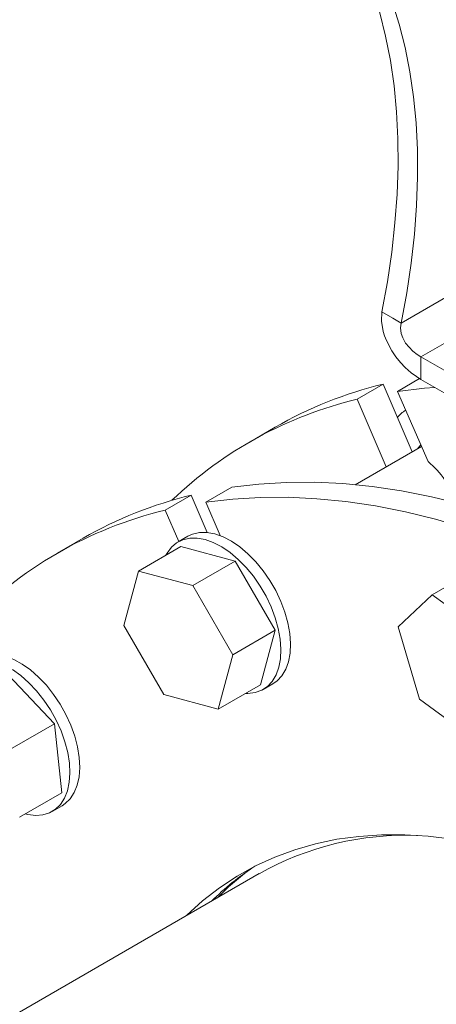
# Model space of a CAD drawing. Header units: millimetres. Extents: x 195 to 7681, y 65 to 5395.
# Tile 32 of 80: x 897 to 988, y 4281 to 4495. Entities that reach past the tile are written whole.
import ezdxf

# ---------------------------------------------------------------- set-up
doc = ezdxf.new("R2010")
doc.units = ezdxf.units.MM

msp = doc.modelspace()

# ---------------------------------------------------------------- linework, layer by layer
at = {"color": 7, "linetype": 'Continuous', "lineweight": 18, "ltscale": 13}
for p, q in [((1019.07, 4451.71), (980.05, 4429.18)), ((1015.56, 4439.88), (984.29, 4421.84)), ((975.81, 4431.63), (978.19, 4430.26)), ((978.19, 4430.26), (980.05, 4429.18)), ((984.29, 4421.84), (1009.87, 4407.07)), ((984.29, 4421.84), (984.29, 4416.94)), ((984.02, 4417.11), (979.24, 4414.34)), ((1009.87, 4402.17), (984.29, 4416.94)), ((976.07, 4415.89), (970.42, 4412.63)), ((976.07, 4415.89), (982.43, 4401.23)), ((970.42, 4412.63), (976.78, 4397.97)), ((985.85, 4399.09), (979.24, 4414.34)), ((981.02, 4410.23), (981.01, 4410.23)), ((952.59, 4406.54), (946.94, 4403.27)), ((984.42, 4402.38), (970.04, 4394.08)), ((937.52, 4390.26), (943.17, 4393.52)), ((928.7, 4388.55), (934.36, 4391.81)), ((937.87, 4383.7), (934.36, 4391.81)), ((937.52, 4390.26), (940.65, 4383.03)), ((931.65, 4381.73), (928.7, 4388.55)), ((933.64, 4382.88), (931.52, 4381.65)), ((910.87, 4382.45), (905.22, 4379.19)), ((932.11, 4380.63), (922.91, 4375.33)), ((943.94, 4377.46), (932.11, 4380.63)), ((943.94, 4377.46), (934.74, 4372.16)), ((952.6, 4362.46), (943.94, 4377.46)), ((922.91, 4375.33), (919.74, 4363.49)), ((934.74, 4372.16), (922.91, 4375.33)), ((995.98, 4375.48), (986.79, 4370.17)), ((943.4, 4357.16), (934.74, 4372.16)), ((986.79, 4370.17), (979.33, 4363.25)), ((998.93, 4361.31), (986.79, 4370.17)), ((919.74, 4363.49), (928.4, 4348.49)), ((979.33, 4363.25), (984.02, 4347.48)), ((952.6, 4362.46), (943.4, 4357.16)), ((949.43, 4350.63), (952.6, 4362.46)), ((940.23, 4345.33), (943.4, 4357.16)), ((904.64, 4342.16), (893.32, 4354.1)), ((949.43, 4350.63), (940.23, 4345.33)), ((950.01, 4349.61), (952.14, 4350.84)), ((928.4, 4348.49), (940.23, 4345.33)), ((984.02, 4347.48), (996.16, 4338.63)), ((904.64, 4342.16), (895.44, 4336.85)), ((906.23, 4327.21), (904.64, 4342.16)), ((906.23, 4327.21), (897.04, 4321.91)), ((904.17, 4323.14), (906.29, 4324.36)), ((949.14, 4309.63), (745.11, 4191.85))]:
    msp.add_line(p, q, dxfattribs=at)
at = {"color": 7, "linetype": 'Continuous', "lineweight": 18, "ltscale": 13, "flags": 128}
for points in [[(975.81, 4431.63), (977.01, 4438.15), (977.96, 4444.59), (978.67, 4450.94), (979.12, 4457.17), (979.33, 4463.28), (979.29, 4469.24), (979, 4475.06), (978.46, 4480.7), (977.67, 4486.17), (976.63, 4491.45), (975.35, 4496.51), (973.83, 4501.37), (972.08, 4505.99), (970.09, 4510.37), (967.87, 4514.51), (965.43, 4518.39), (962.77, 4522), (959.9, 4525.33)], [(964.14, 4522.88), (967.01, 4519.55), (969.67, 4515.94), (972.11, 4512.06), (974.33, 4507.93), (976.32, 4503.54), (978.08, 4498.92), (979.6, 4494.06), (980.88, 4489), (981.91, 4483.72), (982.7, 4478.26), (983.24, 4472.61), (983.53, 4466.79), (983.57, 4460.83), (983.37, 4454.72), (982.91, 4448.49), (982.2, 4442.14), (981.25, 4435.7), (980.05, 4429.18)], [(984.29, 4416.94), (983.32, 4417.55), (982.19, 4418.39), (980.92, 4419.5), (979.85, 4420.61), (978.86, 4421.82), (977.96, 4423.13), (976.79, 4425.35), (976.39, 4426.38), (976.09, 4427.35), (975.73, 4429.6), (975.81, 4431.63)], [(980.05, 4429.18), (979.9, 4428.1), (980.02, 4426.94), (980.36, 4425.94), (980.97, 4424.84), (982.55, 4423.08), (983.49, 4422.34), (984.29, 4421.84)], [(987.3, 4415.2), (985.1, 4415.03), (979.24, 4414.34)], [(984.27, 4402.73), (983.78, 4402.12), (983.66, 4401.94)], [(943.17, 4393.52), (949.04, 4394.21), (955.03, 4394.57), (961.14, 4394.6), (967.36, 4394.31), (973.68, 4393.68), (980.1, 4392.73), (986.59, 4391.45), (993.17, 4389.85), (999.81, 4387.92)], [(937.52, 4390.26), (943.38, 4390.95), (949.37, 4391.31), (955.48, 4391.34), (961.7, 4391.04), (968.02, 4390.42), (974.44, 4389.46), (980.94, 4388.18), (987.51, 4386.58), (994.15, 4384.65)], [(946.17, 4348.76), (946.7, 4348.74), (948.27, 4348.93), (949.69, 4349.43), (950.93, 4350.26), (951.98, 4351.38), (952.81, 4352.78), (953.4, 4354.43), (953.75, 4356.3), (953.85, 4358.35), (953.69, 4360.54), (953.28, 4362.83), (952.62, 4365.17), (951.74, 4367.53), (950.64, 4369.84), (949.35, 4372.08), (947.89, 4374.19), (946.29, 4376.13), (944.59, 4377.87), (942.81, 4379.37), (940.99, 4380.6), (939.17, 4381.55), (937.38, 4382.18), (935.65, 4382.49), (934.03, 4382.47), (932.53, 4382.12), (931.2, 4381.46), (930.05, 4380.48), (929.11, 4379.22), (928.86, 4378.76)], [(952.14, 4350.84), (953.05, 4351.48), (954.1, 4352.6), (954.93, 4354), (955.52, 4355.65), (955.87, 4357.52), (955.97, 4359.57), (955.81, 4361.76), (955.4, 4364.05), (954.74, 4366.4), (953.86, 4368.75), (952.76, 4371.07), (951.47, 4373.3), (950.01, 4375.41), (948.42, 4377.36), (946.71, 4379.1), (944.93, 4380.6), (943.12, 4381.83), (941.29, 4382.77), (939.5, 4383.4), (937.78, 4383.71), (936.15, 4383.69), (934.65, 4383.35), (933.64, 4382.88)], [(906.29, 4324.36), (906.99, 4324.83), (908.07, 4325.9), (908.94, 4327.25), (909.58, 4328.85), (909.98, 4330.68), (910.12, 4332.7), (910.01, 4334.87), (909.65, 4337.14), (909.04, 4339.48), (908.19, 4341.84), (907.13, 4344.16), (905.88, 4346.42), (904.45, 4348.55), (902.88, 4350.53), (901.19, 4352.31), (899.42, 4353.86), (897.61, 4355.14), (895.79, 4356.14), (893.99, 4356.83), (892.25, 4357.2), (890.6, 4357.25), (889.08, 4356.96), (887.79, 4356.4)], [(898.28, 4322.62), (898.85, 4322.48), (900.55, 4322.27), (902.14, 4322.39), (903.59, 4322.84), (904.87, 4323.6), (905.95, 4324.67), (906.82, 4326.02), (907.46, 4327.63), (907.86, 4329.46), (908, 4331.47), (907.89, 4333.64), (907.53, 4335.92), (906.92, 4338.26), (906.07, 4340.61), (905.01, 4342.94), (903.76, 4345.19), (902.33, 4347.33), (900.76, 4349.31), (899.07, 4351.09), (897.3, 4352.63), (895.49, 4353.92)], [(933.11, 4300.38), (933.38, 4300.64), (936.84, 4303.75), (940.5, 4306.57), (944.34, 4309.1), (948.36, 4311.32), (952.55, 4313.23), (956.9, 4314.83), (961.41, 4316.12), (966.06, 4317.08), (970.84, 4317.73), (975.76, 4318.06), (980.78, 4318.07), (985.92, 4317.76), (991.15, 4317.12), (996.46, 4316.17), (1001.86, 4314.9), (1007.31, 4313.31), (1012.83, 4311.41), (1018.38, 4309.21), (1023.97, 4306.7), (1029.58, 4303.89), (1035.21, 4300.79)]]:
    msp.add_lwpolyline(points, dxfattribs=at)
at = {"color": 7, "linetype": 'Continuous', "lineweight": 18, "ltscale": 169}
for centre, radius, start, end in [((996.83, 4329.69), 88.67, 103.5342, 119.9237), ((990.93, 4327.1), 87.96, 103.4866, 133.7021), ((984.25, 4404.67), 6.44, 120.2006, 141.5641), ((974.72, 4385.2), 17.79, 16.322, 51.2741), ((955.17, 4305.44), 88.84, 103.5499, 119.9081), ((949.28, 4302.85), 88.13, 103.5079, 136.5028), ((981.06, 4252.85), 65.13, 87.8109, 119.3439), ((981.93, 4259.68), 61.61, 123.1808, 134.4736), ((984.31, 4260.65), 62.22, 127.0174, 135.3364)]:
    msp.add_arc(centre, radius, start, end, dxfattribs=at)

doc.saveas('drawing.dxf')
